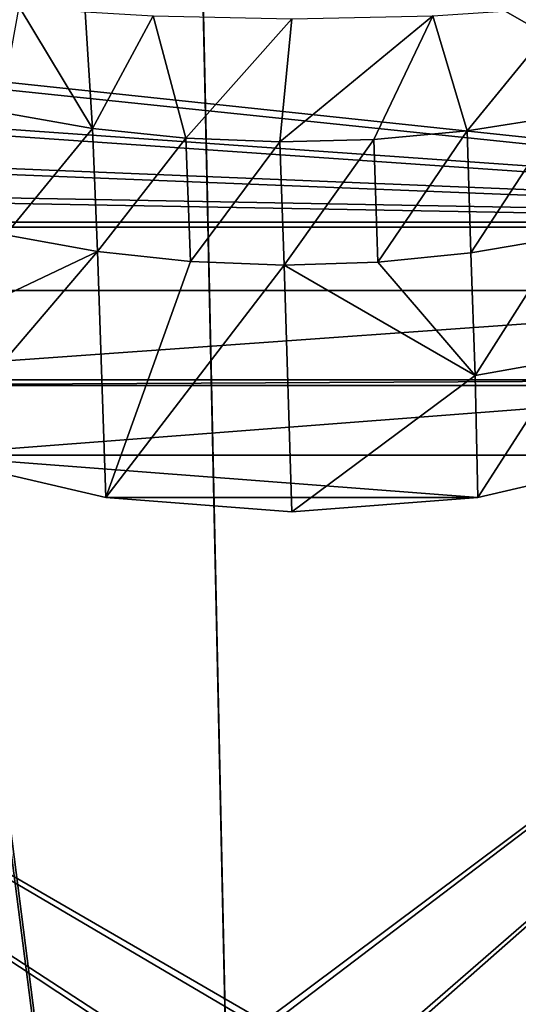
# Model space of a CAD drawing. Header units: metres. Extents: x -904 to 0, y -908 to 0.
# Tile 79 of 152: x -500 to -402, y -347 to -155. Entities that reach past the tile are written whole.
import ezdxf

# ---------------------------------------------------------------- set-up
doc = ezdxf.new("R2010")
doc.units = ezdxf.units.M

msp = doc.modelspace()

# ---------------------------------------------------------------- linework, layer by layer
at = {"layer": 'None'}
for points in [[(-570.15863, -58.565701, 661.240173), (-309.111755, -207.702347, 657.334961), (-309.403992, -35.91481, 661.833374)], [(-570.15863, -58.565701, 661.240173), (-584.097839, -207.702347, 657.334961), (-309.111755, -207.702347, 657.334961)], [(-485.631287, -175.956299, 359.463715), (-503.722931, -172.812347, 360.500519), (-499.996185, -152.17923, 278.52475)], [(-499.996185, -152.17923, 278.52475), (-487.071533, -153.176376, 274.191895), (-485.631287, -175.956299, 359.463715)], [(-418.990082, -153.904648, 271.165344), (-392.39978, -152.15448, 278.844421), (-412.229462, -176.432251, 358.626953)], [(-392.39978, -152.15448, 278.844421), (-394.051117, -173.543076, 359.244873), (-412.229462, -176.432251, 358.626953)], [(-487.071533, -153.176376, 274.191895), (-473.778992, -153.903244, 271.082886), (-485.631287, -175.956299, 359.463715)], [(-485.631287, -175.956299, 359.463715), (-473.778992, -153.903244, 271.082886), (-467.349609, -177.881042, 358.759674)], [(-473.778992, -153.903244, 271.082886), (-446.608368, -154.483658, 268.590515), (-467.349609, -177.881042, 358.759674)], [(-446.608368, -154.483658, 268.590515), (-418.990082, -153.904648, 271.165344), (-448.96402, -178.597061, 358.386292)], [(-448.96402, -178.597061, 358.386292), (-418.990082, -153.904648, 271.165344), (-430.561676, -178.114319, 358.341736)], [(-418.990082, -153.904648, 271.165344), (-412.229462, -176.432251, 358.626953), (-430.561676, -178.114319, 358.341736)], [(-467.349609, -177.881042, 358.759674), (-446.608368, -154.483658, 268.590515), (-448.96402, -178.597061, 358.386292)], [(-502.676636, -196.809692, 450.328522), (-503.722931, -172.812347, 360.500519), (-485.631287, -175.956299, 359.463715)], [(-412.229462, -176.432251, 358.626953), (-394.051117, -173.543076, 359.244873), (-411.512024, -200.305603, 448.492157)], [(-394.051117, -173.543076, 359.244873), (-393.444427, -197.208252, 449.168274), (-411.512024, -200.305603, 448.492157)], [(-484.651855, -200.04776, 449.266541), (-502.676636, -196.809692, 450.328522), (-485.631287, -175.956299, 359.463715)], [(-484.651855, -200.04776, 449.266541), (-485.631287, -175.956299, 359.463715), (-467.349609, -177.881042, 358.759674)], [(-430.561676, -178.114319, 358.341736), (-412.229462, -176.432251, 358.626953), (-429.760437, -202.148529, 448.161987)], [(-412.229462, -176.432251, 358.626953), (-411.512024, -200.305603, 448.492157), (-429.760437, -202.148529, 448.161987)], [(-466.425415, -202.022232, 448.549377), (-484.651855, -200.04776, 449.266541), (-467.349609, -177.881042, 358.759674)], [(-467.349609, -177.881042, 358.759674), (-448.96402, -178.597061, 358.386292), (-466.425415, -202.022232, 448.549377)], [(-448.96402, -178.597061, 358.386292), (-448.096161, -202.72319, 448.180695), (-466.425415, -202.022232, 448.549377)], [(-448.96402, -178.597061, 358.386292), (-430.561676, -178.114319, 358.341736), (-448.096161, -202.72319, 448.180695)], [(-430.561676, -178.114319, 358.341736), (-429.760437, -202.148529, 448.161987), (-448.096161, -202.72319, 448.180695)], [(-519.435242, -216.550583, 541.500854), (-502.676636, -196.809692, 450.328522), (-484.651855, -200.04776, 449.266541)], [(-411.512024, -200.305603, 448.492157), (-393.444427, -197.208252, 449.168274), (-410.714813, -224.28302, 538.333008)], [(-410.714813, -224.28302, 538.333008), (-393.444427, -197.208252, 449.168274), (-392.713531, -221.08551, 539.037292)], [(-518.673401, -239.891891, 627.738281), (-519.435242, -216.550583, 541.500854), (-484.651855, -200.04776, 449.266541)], [(-483.061035, -248.177338, 627.738281), (-518.673401, -239.891891, 627.738281), (-484.651855, -200.04776, 449.266541)], [(-483.061035, -248.177338, 627.738281), (-484.651855, -200.04776, 449.266541), (-466.425415, -202.022232, 448.549377)], [(-429.760437, -202.148529, 448.161987), (-411.512024, -200.305603, 448.492157), (-410.714813, -224.28302, 538.333008)], [(-448.096161, -202.72319, 448.180695), (-483.061035, -248.177338, 627.738281), (-466.425415, -202.022232, 448.549377)], [(-448.096161, -202.72319, 448.180695), (-429.760437, -202.148529, 448.161987), (-410.714813, -224.28302, 538.333008)], [(-446.603882, -250.96048, 627.738281), (-483.061035, -248.177338, 627.738281), (-448.096161, -202.72319, 448.180695)], [(-410.714813, -224.28302, 538.333008), (-446.603882, -250.96048, 627.738281), (-448.096161, -202.72319, 448.180695)], [(-584.097839, -207.702347, 657.334961), (-554.825745, -225.18071, 656.877319), (-309.111755, -207.702347, 657.334961)], [(-309.111755, -207.702347, 657.334961), (-554.825745, -225.18071, 656.877319), (-338.381592, -225.180984, 656.877258)], [(-392.713531, -221.08551, 539.037292), (-410.146484, -248.177063, 627.738281), (-410.714813, -224.28302, 538.333008)], [(-374.534302, -239.891342, 627.738281), (-410.146484, -248.177063, 627.738281), (-392.713531, -221.08551, 539.037292)], [(-554.825745, -225.18071, 656.877319), (-552.60907, -226.283112, 656.84845), (-338.381592, -225.180984, 656.877258)], [(-338.381592, -225.180984, 656.877258), (-552.60907, -226.283112, 656.84845), (-340.598267, -226.283493, 656.848389)], [(-410.146484, -248.177063, 627.738281), (-446.603882, -250.96048, 627.738281), (-410.714813, -224.28302, 538.333008)], [(-552.60907, -226.283112, 656.84845), (-518.666077, -239.867599, 656.492676), (-340.598267, -226.283493, 656.848389)], [(-340.598267, -226.283493, 656.848389), (-518.666077, -239.867599, 656.492676), (-374.541382, -239.867767, 656.492676)], [(-483.062592, -248.187286, 656.274841), (-518.666077, -239.867599, 656.492676), (-518.673401, -239.891891, 627.738281)], [(-483.061035, -248.177338, 627.738281), (-483.062592, -248.187286, 656.274841), (-518.673401, -239.891891, 627.738281)], [(-518.666077, -239.867599, 656.492676), (-410.144989, -248.186844, 656.274841), (-374.541382, -239.867767, 656.492676)], [(-518.666077, -239.867599, 656.492676), (-483.062592, -248.187286, 656.274841), (-410.144989, -248.186844, 656.274841)], [(-374.534302, -239.891342, 627.738281), (-374.541382, -239.867767, 656.492676), (-410.146484, -248.177063, 627.738281)], [(-374.541382, -239.867767, 656.492676), (-410.144989, -248.186844, 656.274841), (-410.146484, -248.177063, 627.738281)], [(-446.603882, -250.980103, 656.20166), (-483.062592, -248.187286, 656.274841), (-483.061035, -248.177338, 627.738281)], [(-483.062592, -248.187286, 656.274841), (-446.603882, -250.980103, 656.20166), (-410.144989, -248.186844, 656.274841)], [(-446.603882, -250.96048, 627.738281), (-446.603882, -250.980103, 656.20166), (-483.061035, -248.177338, 627.738281)], [(-410.146484, -248.177063, 627.738281), (-410.144989, -248.186844, 656.274841), (-446.603882, -250.96048, 627.738281)], [(-410.144989, -248.186844, 656.274841), (-446.603882, -250.980103, 656.20166), (-446.603882, -250.96048, 627.738281)]]:
    msp.add_3dface(points, dxfattribs=at)
at = {"layer": 'None012311'}
for points in [[(-465.701691, -69.252586, 123.667824), (-398.51358, -66.948952, 123.728142), (-69.298546, -367.238312, 115.864792)], [(-532.85614, -69.952972, 123.649483), (-465.701691, -69.252586, 123.667824), (-452.00235, -701.143799, 107.12117)], [(-71.333969, -367.13382, 118.868553), (-399.362701, -68.982285, 126.675926), (-465.757965, -71.129059, 126.619713)], [(-452.00235, -701.143799, 107.12117), (-465.701691, -69.252586, 123.667824), (-71.672775, -399.771973, 115.012871)], [(-465.701691, -69.252586, 123.667824), (-69.298546, -367.238312, 115.864792), (-71.672775, -399.771973, 115.012871)], [(-845.314697, -356.196716, 116.153923), (-532.85614, -69.952972, 123.649483), (-452.00235, -701.143799, 107.12117)], [(-452.00235, -703.006531, 110.073418), (-465.757965, -71.129059, 126.619713), (-533.266968, -71.798462, 126.602188)], [(-73.59713, -399.498657, 118.021057), (-465.757965, -71.129059, 126.619713), (-452.00235, -703.006531, 110.073418)], [(-73.59713, -399.498657, 118.021057), (-71.333969, -367.13382, 118.868553), (-465.757965, -71.129059, 126.619713)], [(-533.266968, -71.798462, 126.602188), (-842.800293, -356.543121, 119.145882), (-452.00235, -703.006531, 110.073418)]]:
    msp.add_3dface(points, dxfattribs=at)
at = {"layer": 'None012312'}
for points in [[(-244.002335, -55.045334, 2077.158691), (-818.396606, -133.37944, 2129.375977), (-244.002335, -194.321701, 2170)], [(-816.193909, -135.701202, 2127.437256), (-244.002335, -57.660503, 2075.415527), (-244.002335, -195.267593, 2167.144043)], [(-818.396606, -133.37944, 2129.375977), (-801.761475, -155.047714, 2143.820068), (-244.002335, -194.321701, 2170)], [(-799.926208, -156.888901, 2141.560791), (-816.193909, -135.701202, 2127.437256), (-244.002335, -195.267593, 2167.144043)], [(-244.002335, -194.321701, 2170), (-801.761475, -155.047714, 2143.820068), (-782.807556, -172.39653, 2155.384766)], [(-244.002335, -195.267593, 2167.144043), (-781.40686, -173.838181, 2152.859131), (-799.926208, -156.888901, 2141.560791)], [(-782.807556, -172.39653, 2155.384766), (-762.408875, -184.775528, 2163.636475), (-244.002335, -194.321701, 2170)], [(-761.466675, -185.937912, 2160.924805), (-781.40686, -173.838181, 2152.859131), (-244.002335, -195.267593, 2167.144043)], [(-762.408875, -184.775528, 2163.636475), (-720.775391, -194.321701, 2170), (-244.002335, -194.321701, 2170)], [(-720.775391, -195.267593, 2167.144043), (-761.466675, -185.937912, 2160.924805), (-244.002335, -195.267593, 2167.144043)], [(-504.183502, -362.243896, 2170), (-477.798584, -354.654968, 2170), (-720.775391, -194.321701, 2170)], [(-477.798584, -354.654968, 2170), (-452.00235, -352.287384, 2170), (-720.775391, -194.321701, 2170)], [(-720.775391, -194.321701, 2170), (-452.00235, -352.287384, 2170), (-244.002335, -194.321701, 2170)], [(-452.00235, -352.287384, 2170), (-426.206116, -354.654968, 2170), (-244.002335, -194.321701, 2170)], [(-244.002335, -194.321701, 2170), (-426.206116, -354.654968, 2170), (-399.821198, -362.243896, 2170)], [(-244.002335, -195.267593, 2167.144043), (-452.00235, -350.752136, 2167.144043), (-720.775391, -195.267593, 2167.144043)], [(-452.00235, -350.752136, 2167.144043), (-478.069702, -353.143829, 2167.144043), (-720.775391, -195.267593, 2167.144043)], [(-720.775391, -195.267593, 2167.144043), (-478.069702, -353.143829, 2167.144043), (-504.731415, -360.809631, 2167.144043)], [(-425.934967, -353.143829, 2167.144043), (-452.00235, -350.752136, 2167.144043), (-244.002335, -195.267593, 2167.144043)], [(-399.273254, -360.809631, 2167.144043), (-425.934967, -353.143829, 2167.144043), (-244.002335, -195.267593, 2167.144043)]]:
    msp.add_3dface(points, dxfattribs=at)

doc.saveas('drawing.dxf')
